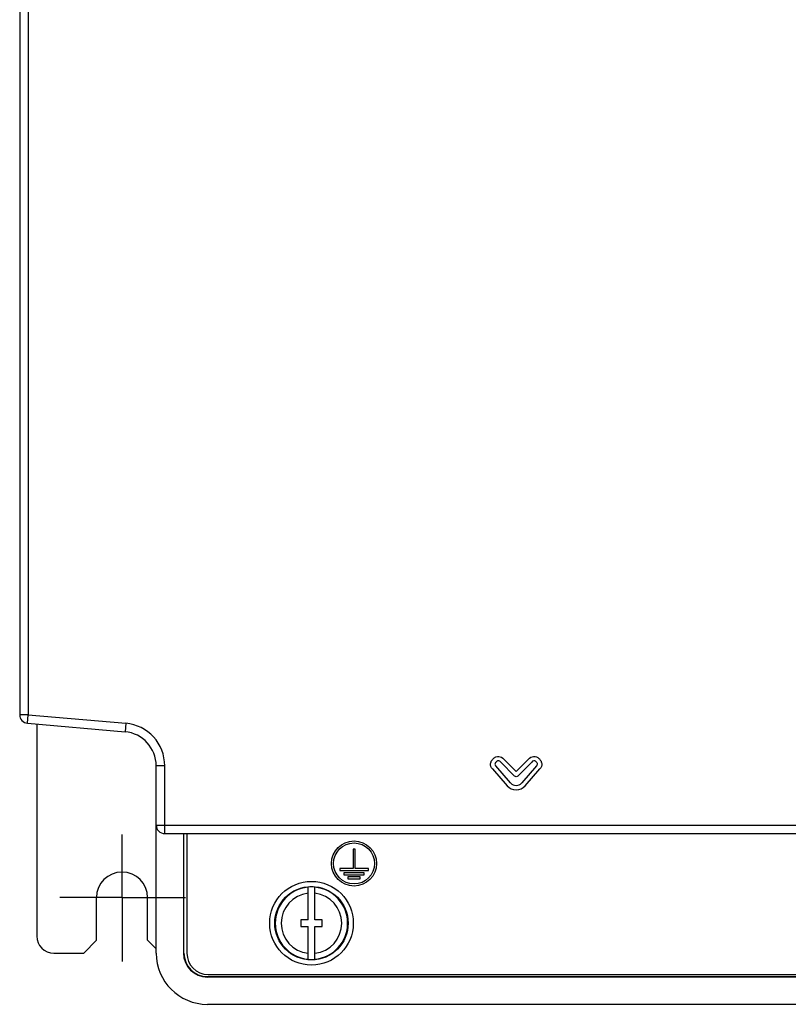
# Model space of a CAD drawing. Header units: millimetres. Extents: x 0 to 1400, y 0 to 1100.
# Tile 11 of 33: x 442 to 533, y 345 to 461. Entities that reach past the tile are written whole.
import ezdxf

# ---------------------------------------------------------------- set-up
doc = ezdxf.new("R2010")
doc.units = ezdxf.units.MM
doc.header["$LTSCALE"] = 77
doc.linetypes.add('CENTER', pattern=[0.6, 0.375, -0.075, 0.075, -0.075])
doc.layers.add('00_COMPONENTS', color=7, linetype='CONTINUOUS')
doc.layers.add('03_AXES', color=7, linetype='CONTINUOUS')

msp = doc.modelspace()

# ---------------------------------------------------------------- linework, layer by layer
at = {"layer": '00_COMPONENTS', "color": 7, "linetype": 'CONTINUOUS'}
for p, q in [((442.5, 721.46), (442.5, 379.29)), ((443.41, 378.29), (454.85, 377.29)), ((444.5, 378.2), (444.5, 353.37)), ((498.88, 373.74), (500.51, 372.11)), ((500.69, 372.66), (499.25, 374.1)), ((502.14, 374.1), (500.69, 372.66)), ((500.88, 372.11), (502.51, 373.74)), ((458.5, 351.37), (458.5, 373.31)), ((497.91, 372.96), (499.64, 370.97)), ((500.03, 371.3), (498.29, 373.3)), ((503.09, 373.3), (501.35, 371.3)), ((501.75, 370.97), (503.47, 372.96)), ((459.5, 365.37), (605.5, 365.37)), ((461.7, 365.37), (461.7, 351.37)), ((461.75, 351.37), (461.75, 365.37)), ((462.1, 365.37), (462.1, 351.37)), ((481.81, 363.55), (481.57, 363.55)), ((481.57, 363.55), (481.57, 361.27)), ((481.81, 361.27), (481.81, 363.55)), ((481.57, 361.27), (480.01, 361.27)), ((480.01, 361.27), (480.01, 361.03)), ((480.01, 361.03), (483.37, 361.03)), ((483.37, 361.27), (481.81, 361.27)), ((483.37, 361.03), (483.37, 361.27)), ((482.89, 360.79), (480.49, 360.79)), ((480.49, 360.79), (480.49, 360.55)), ((480.49, 360.55), (482.89, 360.55)), ((482.41, 360.31), (480.97, 360.31)), ((480.97, 360.31), (480.97, 360.07)), ((480.97, 360.07), (482.41, 360.07)), ((482.41, 360.07), (482.41, 360.31)), ((482.89, 360.55), (482.89, 360.79)), ((476.3, 355.27), (476.3, 359.1)), ((477.1, 355.27), (477.1, 359.1)), ((451.5, 352.87), (451.5, 357.87)), ((457.5, 352.87), (457.5, 357.87)), ((476.3, 355.27), (475.45, 355.27)), ((475.45, 355.27), (475.45, 354.47)), ((477.95, 355.27), (477.1, 355.27)), ((477.95, 354.47), (477.95, 355.27)), ((475.45, 354.47), (476.3, 354.47)), ((476.3, 350.65), (476.3, 354.47)), ((477.1, 354.47), (477.95, 354.47)), ((477.1, 350.65), (477.1, 354.47)), ((450, 351.37), (451.5, 352.87)), ((457.5, 352.87), (458.5, 351.87)), ((446.5, 351.37), (450, 351.37)), ((464.5, 348.62), (600.5, 348.62)), ((464.5, 348.58), (600.5, 348.58)), ((464.6, 348.87), (600.4, 348.87)), ((600.5, 345.37), (464.5, 345.37))]:
    msp.add_line(p, q, dxfattribs=at)
at = {"layer": '00_COMPONENTS', "color": 9, "linetype": 'CONTINUOUS'}
for p, q in [((443.5, 472.73), (443.5, 379.29)), ((443.5, 379.29), (442.5, 379.29)), ((443.41, 378.29), (443.5, 379.29)), ((443.5, 379.29), (454.94, 378.29)), ((454.94, 378.29), (454.85, 377.29)), ((459.5, 373.31), (458.5, 373.31)), ((459.5, 365.37), (459.5, 373.31)), ((458.5, 366.37), (550.99, 366.37)), ((464.5, 348.58), (464.5, 348.62))]:
    msp.add_line(p, q, dxfattribs=at)
at = {"layer": '00_COMPONENTS', "color": 7, "linetype": 'CONTINUOUS'}
for centre, radius in [((481.69, 361.87), 2.64), ((481.69, 361.87), 2.4), ((476.7, 354.87), 4.9), ((476.7, 354.87), 4.3)]:
    msp.add_circle(centre, radius, dxfattribs=at)
for centre, radius, start, end in [((443.5, 379.29), 1, 180, 265), ((454.5, 373.31), 4, 0, 85), ((500.69, 371.88), 1.39, 220.6744, 319.3256), ((500.69, 371.88), 0.875, 221.0352, 318.9648), ((459.5, 366.37), 1, 180, 270), ((454.5, 357.87), 3, 0, 180), ((476.7, 354.87), 4.25, 84.5938, 95.4062), ((446.5, 353.37), 2, 180, 270), ((464.5, 351.37), 6, 180, 270), ((464.5, 351.37), 2.8, 180, 270), ((464.5, 351.37), 2.75, 180, 270), ((464.6, 351.37), 2.5, 180, 270), ((476.7, 354.87), 4.25, 264.5938, 275.4062)]:
    msp.add_arc(centre, radius, start, end, dxfattribs=at)
at = {"layer": '00_COMPONENTS', "color": 9, "linetype": 'CONTINUOUS'}
for centre, radius, start, end in [((454.5, 373.31), 5, 0, 85), ((476.7, 354.87), 4.24, 95.4096, 264.5904), ((476.7, 354.87), 4.24, 275.4096, 84.5904), ((476.7, 354.87), 3.54, 96.4823, 263.5177), ((476.7, 354.87), 3.54, 276.4823, 83.5177)]:
    msp.add_arc(centre, radius, start, end, dxfattribs=at)
at = {"layer": '00_COMPONENTS', "color": 7, "linetype": 'CONTINUOUS'}
for points, knots in [([(497.91, 372.96), (497.83, 373.04), (497.71, 373.24), (497.67, 373.6), (497.8, 373.92), (498.03, 374.19), (498.31, 374.39), (498.77, 374.46), (499.1, 374.27), (499.25, 374.1)], [0, 0, 0, 0, 0.126624, 0.25297, 0.377957, 0.503473, 0.628603, 0.753165, 1, 1, 1, 1]), ([(498.88, 373.74), (498.81, 373.81), (498.7, 373.92), (498.5, 373.89), (498.38, 373.8), (498.28, 373.7), (498.2, 373.57), (498.2, 373.42), (498.26, 373.34), (498.29, 373.3)], [0, 0, 0, 0, 0.251333, 0.368118, 0.49716, 0.631009, 0.755558, 0.875895, 1, 1, 1, 1]), ([(502.14, 374.1), (502.29, 374.27), (502.61, 374.46), (503.08, 374.39), (503.36, 374.19), (503.58, 373.92), (503.71, 373.6), (503.68, 373.24), (503.56, 373.04), (503.47, 372.96)], [0, 0, 0, 0, 0.246835, 0.371397, 0.496527, 0.622043, 0.74703, 0.873376, 1, 1, 1, 1]), ([(503.09, 373.3), (503.13, 373.34), (503.18, 373.42), (503.19, 373.57), (503.11, 373.7), (503.01, 373.8), (502.89, 373.89), (502.69, 373.92), (502.58, 373.81), (502.51, 373.74)], [0, 0, 0, 0, 0.124105, 0.244442, 0.368991, 0.50284, 0.631882, 0.748667, 1, 1, 1, 1])]:
    msp.add_open_spline(points, degree=3, knots=knots, dxfattribs=at)
for points in [[(500.69, 372.04), (500.63, 372.04), (500.56, 372.07), (500.51, 372.11)], [(500.88, 372.11), (500.83, 372.07), (500.76, 372.04), (500.69, 372.04)]]:
    msp.add_open_spline(points, degree=3, dxfattribs=at)
at = {"layer": '03_AXES', "color": 7, "linetype": 'CENTER'}
for q in [(454.5, 365.25), (447.2, 357.87), (461.93, 357.87), (454.5, 350.4)]:
    msp.add_line((454.5, 357.87), q, dxfattribs=at)

doc.saveas('drawing.dxf')
